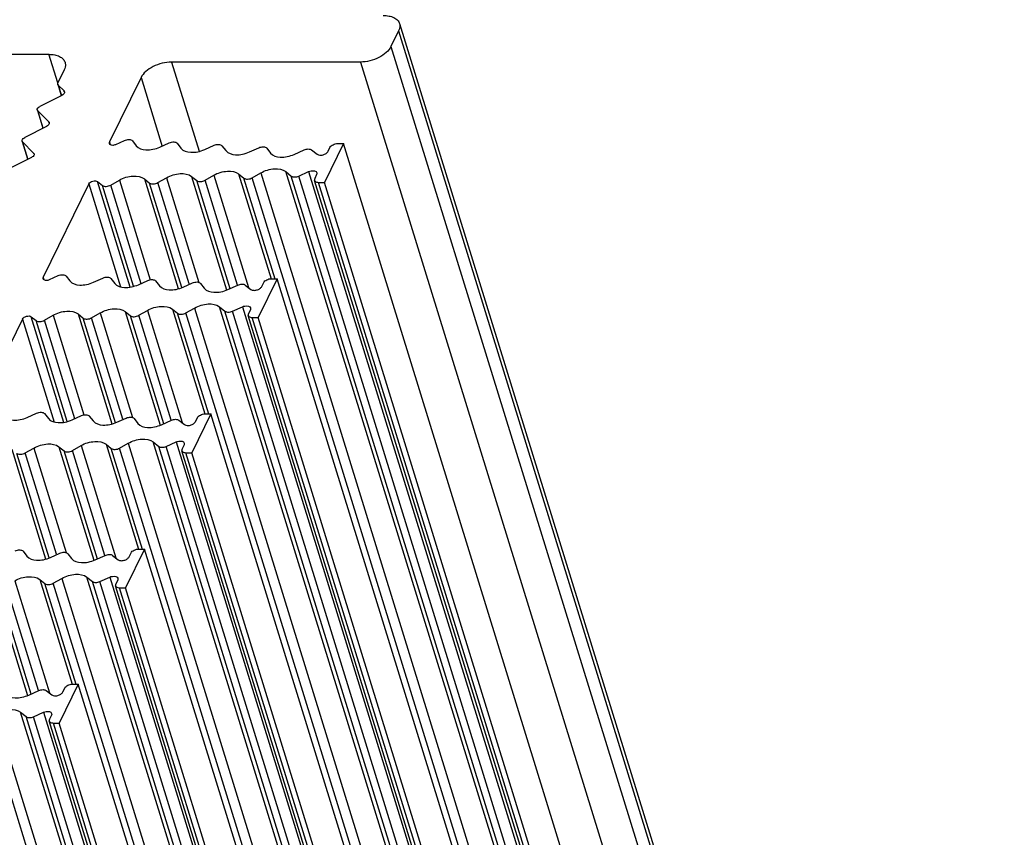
# Model space of a CAD drawing. Header units: millimetres. Extents: x 0 to 594, y 0 to 420.
# Tile 107 of 120: x 538 to 561, y 174 to 194. Entities that reach past the tile are written whole.
import ezdxf

# ---------------------------------------------------------------- set-up
doc = ezdxf.new("R2010")
doc.units = ezdxf.units.MM
doc.header["$LTSCALE"] = 32.67
doc.layers.add('3_ALL_AXES', color=7, linetype='CONTINUOUS')

msp = doc.modelspace()

# ---------------------------------------------------------------- linework, layer by layer
at = {"layer": '3_ALL_AXES', "color": 7, "linetype": 'CONTINUOUS'}
for p, q in [((546.95949, 193.88517), (561.48347, 146.88555)), ((546.93887, 193.70802), (546.75585, 193.33505)), ((535.22438, 193.1478), (538.5402, 193.1478)), ((546.02019, 192.96209), (541.48856, 192.96209)), ((538.90981, 192.77484), (538.75711, 192.46367)), ((540.7529, 192.58912), (539.9944, 191.04345)), ((538.75299, 192.42824), (538.83653, 192.15789)), ((538.7636, 192.41092), (538.90476, 192.26848)), ((538.85298, 192.16297), (538.32615, 191.89588)), ((538.26377, 191.8077), (538.39836, 191.37214)), ((538.27438, 191.79038), (538.53928, 191.52307)), ((538.48693, 191.41704), (537.9601, 191.14995)), ((537.89772, 191.06176), (538.03231, 190.62621)), ((537.90833, 191.04445), (538.17323, 190.77714)), ((540.14957, 190.98647), (540.35686, 191.07961)), ((540.54657, 191.06927), (540.63791, 190.95138)), ((541.20689, 190.92027), (541.43183, 191.02134)), ((541.62154, 191.011), (541.71288, 190.8931)), ((542.28194, 190.86204), (542.5068, 190.96307)), ((542.6965, 190.95272), (542.78784, 190.83484)), ((543.35697, 190.80379), (543.58176, 190.9048)), ((543.77147, 190.89445), (543.86235, 190.77716)), ((544.43147, 190.74613), (544.66934, 190.853)), ((544.84807, 190.85357), (544.98315, 190.74786)), ((545.61285, 191.00588), (545.15529, 190.07347)), ((545.24502, 190.8194), (545.29078, 190.91264)), ((545.4747, 191.00588), (545.61285, 191.00588)), ((560.13683, 144.00627), (545.61285, 191.00588)), ((538.12088, 190.67111), (537.59405, 190.40402)), ((544.22885, 190.33322), (544.36182, 190.22635)), ((540.0268, 190.01008), (540.23385, 190.12797)), ((540.83335, 190.15908), (540.95909, 190.05801)), ((541.15896, 190.06835), (541.366, 190.18624)), ((541.96555, 190.21731), (542.09125, 190.11628)), ((542.29111, 190.12663), (542.49815, 190.24451)), ((543.09775, 190.27555), (543.22341, 190.17455)), ((543.42327, 190.1849), (543.62926, 190.30219)), ((544.53999, 190.22578), (544.77883, 190.33149)), ((559.44356, 143.12281), (544.91958, 190.12242)), ((544.97049, 190.25995), (544.92473, 190.16671)), ((539.49996, 190.0359), (538.40208, 187.79865)), ((539.71106, 190.09287), (539.82694, 189.99973)), ((545.01713, 190.07347), (545.15529, 190.07347)), ((559.67927, 143.07385), (545.15529, 190.07347)), ((538.55725, 187.74167), (538.76455, 187.83481)), ((538.95425, 187.82446), (539.04559, 187.70657)), ((539.61457, 187.67547), (539.83951, 187.77654)), ((540.02922, 187.76619), (540.12056, 187.6483)), ((544.02054, 187.76108), (543.56297, 186.82866)), ((543.88238, 187.76108), (544.02054, 187.76108)), ((558.54452, 140.76146), (544.02054, 187.76108)), ((540.68962, 187.61723), (540.91448, 187.71826)), ((541.10418, 187.70792), (541.19552, 187.59003)), ((541.76465, 187.55899), (541.98944, 187.65999)), ((542.17915, 187.64965), (542.27003, 187.53236)), ((542.83915, 187.50132), (543.07702, 187.6082)), ((543.25575, 187.60877), (543.39083, 187.50305)), ((543.65271, 187.57459), (543.69846, 187.66784)), ((541.50543, 187.03075), (541.63109, 186.92975)), ((541.83095, 186.94009), (542.03695, 187.05738)), ((542.63653, 187.08842), (542.7695, 186.98154)), ((542.94768, 186.98097), (543.18651, 187.08669)), ((537.90764, 186.79109), (536.80976, 184.55384)), ((538.11874, 186.84807), (538.23462, 186.75493)), ((538.43448, 186.76528), (538.64153, 186.88317)), ((539.24103, 186.91427), (539.36678, 186.8132)), ((539.56664, 186.82355), (539.77368, 186.94144)), ((540.37323, 186.97251), (540.49893, 186.87148)), ((540.69879, 186.88182), (540.90583, 186.99971)), ((557.85124, 139.878), (543.32726, 186.87762)), ((543.37817, 187.01515), (543.33241, 186.9219)), ((543.42481, 186.82866), (543.56297, 186.82866)), ((558.08695, 139.82905), (543.56297, 186.82866)), ((538.02225, 184.43066), (538.24719, 184.53173)), ((538.4369, 184.52139), (538.52824, 184.4035)), ((539.0973, 184.37243), (539.32216, 184.47346)), ((539.51187, 184.46312), (539.6032, 184.34523)), ((542.42822, 184.51627), (541.97065, 183.58386)), ((542.06039, 184.32979), (542.10614, 184.42303)), ((542.29006, 184.51627), (542.42822, 184.51627)), ((556.9522, 137.51666), (542.42822, 184.51627)), ((540.17233, 184.31419), (540.39713, 184.41519)), ((540.58683, 184.40484), (540.67771, 184.28755)), ((541.24684, 184.25652), (541.4847, 184.36339)), ((541.66343, 184.36396), (541.79852, 184.25825)), ((538.78092, 183.7277), (538.90661, 183.62667)), ((539.10648, 183.63702), (539.31352, 183.7549)), ((539.91311, 183.78595), (540.03877, 183.68494)), ((540.23864, 183.69529), (540.44463, 183.81258)), ((541.04421, 183.84362), (541.17718, 183.73674)), ((541.35536, 183.73617), (541.59419, 183.84188)), ((541.78585, 183.77034), (541.74009, 183.6771)), ((537.97432, 183.57874), (538.18137, 183.69664)), ((556.25892, 136.6332), (541.73494, 183.63281)), ((541.8325, 183.58386), (541.97065, 183.58386)), ((556.49463, 136.58424), (541.97065, 183.58386)), ((537.91955, 181.21831), (538.01089, 181.10042)), ((538.58001, 181.06938), (538.80481, 181.17039)), ((538.99452, 181.16004), (539.08539, 181.04275)), ((539.65452, 181.01171), (539.89238, 181.11859)), ((540.07112, 181.11916), (540.2062, 181.01344)), ((540.8359, 181.27147), (540.37834, 180.33905)), ((540.46807, 181.08499), (540.51382, 181.17823)), ((540.69774, 181.27147), (540.8359, 181.27147)), ((555.35988, 134.27185), (540.8359, 181.27147)), ((538.32079, 180.54114), (538.44646, 180.44014)), ((538.64632, 180.45048), (538.85231, 180.56778)), ((539.45189, 180.59881), (539.58487, 180.49193)), ((539.76304, 180.49136), (540.00187, 180.59708)), ((540.19353, 180.52554), (540.14777, 180.4323)), ((554.6666, 133.38839), (540.14262, 180.38801)), ((540.24018, 180.33905), (540.37834, 180.33905)), ((554.90232, 133.33944), (540.37834, 180.33905)), ((538.0622, 177.76691), (538.30006, 177.87379)), ((538.4788, 177.87436), (538.61388, 177.76864)), ((539.24358, 178.02667), (538.78602, 177.09425)), ((538.87575, 177.84018), (538.92151, 177.93342)), ((539.10542, 178.02667), (539.24358, 178.02667)), ((553.76756, 131.02705), (539.24358, 178.02667)), ((537.85958, 177.35401), (537.99255, 177.24713)), ((538.17072, 177.24656), (538.40956, 177.35228)), ((553.07428, 130.14359), (538.5503, 177.1432)), ((538.60121, 177.28073), (538.55546, 177.18749)), ((538.64786, 177.09425), (538.78602, 177.09425)), ((553.31, 130.09464), (538.78602, 177.09425))]:
    msp.add_line(p, q, dxfattribs=at)
at = {"layer": '3_ALL_AXES', "color": 9, "linetype": 'CONTINUOUS'}
for p, q in [((546.93887, 193.70802), (561.46285, 146.70841)), ((546.75585, 193.33505), (561.27983, 146.33544)), ((538.75209, 192.46212), (538.5402, 193.1478)), ((541.48856, 192.96209), (542.15012, 190.8213)), ((546.02019, 192.96209), (560.54416, 145.96247)), ((540.7529, 192.58912), (541.26324, 190.93769)), ((538.7636, 192.41092), (538.84133, 192.15937)), ((538.91057, 192.24968), (538.90476, 192.26848)), ((538.40291, 191.37445), (538.27438, 191.79038)), ((538.54508, 191.5043), (538.53928, 191.52307)), ((538.03686, 190.62851), (537.90833, 191.04445)), ((539.9944, 191.04345), (540.0136, 190.98132)), ((538.17903, 190.75837), (538.17323, 190.77714)), ((558.75283, 143.33361), (544.22885, 190.33323)), ((540.23385, 190.12797), (540.97292, 187.73633)), ((540.83343, 190.15901), (541.64803, 187.52295)), ((541.366, 190.18624), (542.14241, 187.67379)), ((541.96559, 190.21728), (542.80787, 187.49165)), ((542.89409, 187.5183), (542.09125, 190.11628)), ((543.07003, 187.60604), (542.29111, 190.12663)), ((542.49816, 190.24452), (543.33083, 187.55002)), ((543.09775, 190.27555), (543.87544, 187.75893)), ((543.97193, 187.75234), (543.22341, 190.17455)), ((557.94725, 143.18528), (543.42327, 190.1849)), ((543.62926, 190.30219), (558.15324, 143.30257)), ((558.8858, 143.22673), (544.36182, 190.22635)), ((559.06397, 143.22616), (544.53999, 190.22578)), ((544.77883, 190.33149), (559.30281, 143.33188)), ((539.49996, 190.0359), (540.26361, 187.56474)), ((540.4947, 187.557), (539.71106, 190.09287)), ((540.57421, 187.58157), (539.82694, 189.99973)), ((540.75956, 187.63885), (540.0268, 190.01008)), ((541.73425, 187.5496), (540.95909, 190.05801)), ((541.91071, 187.63566), (541.15896, 190.06835)), ((559.54111, 143.07385), (545.01713, 190.07347)), ((538.40208, 187.79865), (538.42128, 187.73651)), ((541.50543, 187.03075), (542.28312, 184.51413)), ((542.03694, 187.05738), (556.56092, 140.05777)), ((557.16051, 140.08881), (542.63653, 187.08842)), ((543.18651, 187.08669), (557.71049, 140.08707)), ((537.90764, 186.79109), (538.67129, 184.31994)), ((538.90238, 184.31219), (538.11874, 186.84807)), ((538.64153, 186.88317), (539.3806, 184.49152)), ((539.24111, 186.91421), (540.05571, 184.27815)), ((540.14193, 184.30479), (539.36678, 186.8132)), ((540.31839, 184.39086), (539.56664, 186.82355)), ((539.77368, 186.94144), (540.55009, 184.42898)), ((540.37327, 186.97248), (541.21555, 184.24685)), ((541.30177, 184.27349), (540.49893, 186.87148)), ((541.47771, 184.36123), (540.69879, 186.88182)), ((540.90584, 186.99971), (541.73851, 184.30521)), ((542.37961, 184.50754), (541.63109, 186.92975)), ((556.35493, 139.94048), (541.83095, 186.94009)), ((557.29348, 139.98193), (542.7695, 186.98154)), ((557.47165, 139.98136), (542.94768, 186.98097)), ((557.94879, 139.82905), (543.42481, 186.82866)), ((538.98189, 184.33676), (538.23462, 186.75493)), ((539.16725, 184.39404), (538.43448, 186.76528)), ((538.78095, 183.72767), (539.62323, 181.00205)), ((539.31352, 183.75491), (540.14619, 181.06041)), ((539.91311, 183.78595), (540.6908, 181.26933)), ((540.44463, 183.81258), (554.96861, 136.81296)), ((555.56819, 136.844), (541.04421, 183.84362)), ((555.70116, 136.73712), (541.17718, 183.73674)), ((555.87934, 136.73655), (541.35536, 183.73617)), ((541.5942, 183.84188), (556.11817, 136.84227)), ((537.64879, 183.6694), (538.4634, 181.03334)), ((538.54961, 181.05999), (537.77446, 183.5684)), ((538.72608, 181.14606), (537.97432, 183.57874)), ((538.18137, 183.69664), (538.95778, 181.18418)), ((539.70945, 181.02869), (538.90661, 183.62667)), ((539.8854, 181.11643), (539.10648, 183.63702)), ((540.78729, 181.26274), (540.03877, 183.68494)), ((554.76261, 136.69567), (540.23864, 183.69529)), ((556.35647, 136.58424), (541.8325, 183.58386)), ((537.18863, 180.48287), (538.03091, 177.75724)), ((537.72121, 180.51011), (538.55387, 177.8156)), ((538.32079, 180.54114), (539.09848, 178.02452)), ((539.19497, 178.01793), (538.44646, 180.44014)), ((553.1703, 133.45087), (538.64632, 180.45048)), ((538.85231, 180.56778), (553.37629, 133.56816)), ((553.97587, 133.5992), (539.45189, 180.59881)), ((554.10884, 133.49232), (539.58487, 180.49193)), ((554.28702, 133.49175), (539.76304, 180.49136)), ((540.00188, 180.59708), (554.52586, 133.59747)), ((538.11713, 177.78388), (537.3143, 180.38187)), ((538.29308, 177.87163), (537.51416, 180.39221)), ((554.76416, 133.33944), (540.24018, 180.33905)), ((552.38355, 130.35439), (537.85957, 177.35401)), ((538.40956, 177.35228), (552.93354, 130.35266)), ((551.57798, 130.20607), (537.054, 177.20568)), ((537.25999, 177.32297), (551.78397, 130.32336)), ((552.51653, 130.24752), (537.99255, 177.24713)), ((552.6947, 130.24695), (538.17072, 177.24656)), ((553.17184, 130.09464), (538.64786, 177.09425))]:
    msp.add_line(p, q, dxfattribs=at)
at = {"layer": '3_ALL_AXES', "color": 7, "linetype": 'CONTINUOUS'}
for points, knots in [([(546.56926, 194.08099), (546.61618, 194.08099), (546.70465, 194.07347), (546.82354, 194.03619), (546.9142, 193.9741), (546.95024, 193.91503), (546.95949, 193.88517)], [0, 0, 0, 0, 0.30350298, 0.57004803, 0.79780326, 1, 1, 1, 1]), ([(546.95949, 193.88517), (546.96369, 193.87158), (546.97527, 193.8119), (546.95918, 193.7494), (546.93887, 193.70802)], [0, 0, 0, 0, 0.23586554, 1, 1, 1, 1]), ([(546.75585, 193.33505), (546.7292, 193.28074), (546.64089, 193.17668), (546.40082, 193.02068), (546.17272, 192.96209), (546.02019, 192.96209)], [0, 0, 0, 0, 0.21219557, 0.4649752, 1, 1, 1, 1]), ([(538.5402, 193.1478), (538.58716, 193.1478), (538.67562, 193.14033), (538.79451, 193.103), (538.88509, 193.0409), (538.9212, 192.98186), (538.93043, 192.95199)], [0, 0, 0, 0, 0.30375218, 0.56998946, 0.7977859, 1, 1, 1, 1]), ([(538.93043, 192.95199), (538.93462, 192.93841), (538.94626, 192.87874), (538.93012, 192.81623), (538.90981, 192.77484)], [0, 0, 0, 0, 0.23564973, 1, 1, 1, 1]), ([(541.48856, 192.96209), (541.33603, 192.96209), (541.10793, 192.9035), (540.86786, 192.7475), (540.77955, 192.64343), (540.7529, 192.58912)], [0, 0, 0, 0, 0.5350248, 0.78780443, 1, 1, 1, 1]), ([(538.91532, 192.25114), (538.91753, 192.24398), (538.91714, 192.2041), (538.88003, 192.17669), (538.85298, 192.16297)], [0, 0, 0, 0, 0.1982389, 1, 1, 1, 1]), ([(538.26382, 191.80771), (538.26161, 191.81488), (538.262, 191.85476), (538.29911, 191.88217), (538.32615, 191.89588)], [0, 0, 0, 0, 0.1982389, 1, 1, 1, 1]), ([(538.5498, 191.50576), (538.55203, 191.49855), (538.55156, 191.45838), (538.51417, 191.43085), (538.48693, 191.41704)], [0, 0, 0, 0, 0.1981289, 1, 1, 1, 1]), ([(537.89777, 191.06178), (537.89556, 191.06895), (537.89595, 191.10883), (537.93306, 191.13624), (537.9601, 191.14995)], [0, 0, 0, 0, 0.1982389, 1, 1, 1, 1]), ([(540.35686, 191.07961), (540.39139, 191.09513), (540.45607, 191.11087), (540.52927, 191.0916), (540.54657, 191.06927)], [0, 0, 0, 0, 0.57263137, 1, 1, 1, 1]), ([(541.43183, 191.02134), (541.46636, 191.03686), (541.53104, 191.0526), (541.60423, 191.03333), (541.62154, 191.011)], [0, 0, 0, 0, 0.57263107, 1, 1, 1, 1]), ([(539.99028, 191.00787), (539.99337, 190.99766), (540.01718, 190.97188), (540.07867, 190.96446), (540.12563, 190.97572), (540.14957, 190.98647)], [0, 0, 0, 0, 0.18299781, 0.55000156, 1, 1, 1, 1]), ([(540.63791, 190.95138), (540.68981, 190.88439), (540.84762, 190.84284), (541.04255, 190.86151), (541.15352, 190.89629), (541.20689, 190.92027)], [0, 0, 0, 0, 0.42574404, 0.70601561, 1, 1, 1, 1]), ([(541.71288, 190.8931), (541.76478, 190.82611), (541.92263, 190.78457), (542.11758, 190.80324), (542.22856, 190.83805), (542.28194, 190.86204)], [0, 0, 0, 0, 0.42574619, 0.70602152, 1, 1, 1, 1]), ([(542.5068, 190.96307), (542.54132, 190.97858), (542.606, 190.99433), (542.6792, 190.97506), (542.6965, 190.95272)], [0, 0, 0, 0, 0.57263107, 1, 1, 1, 1]), ([(542.78784, 190.83484), (542.83975, 190.76784), (542.99762, 190.72629), (543.1926, 190.74498), (543.30359, 190.77981), (543.35697, 190.80379)], [0, 0, 0, 0, 0.42574633, 0.706025, 1, 1, 1, 1]), ([(543.58176, 190.9048), (543.61629, 190.92031), (543.68097, 190.93606), (543.75417, 190.91678), (543.77147, 190.89445)], [0, 0, 0, 0, 0.5726311, 1, 1, 1, 1]), ([(544.66934, 190.853), (544.7005, 190.867), (544.76087, 190.88181), (544.82664, 190.87035), (544.84807, 190.85357)], [0, 0, 0, 0, 0.55661378, 1, 1, 1, 1]), ([(544.98315, 190.74786), (544.99998, 190.73473), (545.04963, 190.72168), (545.12553, 190.7313), (545.19694, 190.76257), (545.23502, 190.79901), (545.24502, 190.8194)], [0, 0, 0, 0, 0.2168966, 0.49005161, 0.76926871, 1, 1, 1, 1]), ([(545.29078, 190.91264), (545.30521, 190.94204), (545.36627, 190.98814), (545.43656, 191.00588), (545.4747, 191.00588)], [0, 0, 0, 0, 0.4619649, 1, 1, 1, 1]), ([(538.18375, 190.75983), (538.18598, 190.75262), (538.18551, 190.71245), (538.14812, 190.68492), (538.12088, 190.67111)], [0, 0, 0, 0, 0.1981289, 1, 1, 1, 1]), ([(543.86235, 190.77716), (543.91426, 190.71016), (544.07212, 190.66862), (544.2671, 190.68731), (544.37809, 190.72214), (544.43147, 190.74613)], [0, 0, 0, 0, 0.42574824, 0.70602656, 1, 1, 1, 1]), ([(542.49815, 190.24451), (542.5979, 190.30131), (542.79887, 190.36311), (543.02571, 190.33345), (543.09775, 190.27555)], [0, 0, 0, 0, 0.55397803, 1, 1, 1, 1]), ([(543.62926, 190.30219), (543.72901, 190.35898), (543.92998, 190.42078), (544.15682, 190.39112), (544.22885, 190.33322)], [0, 0, 0, 0, 0.55397931, 1, 1, 1, 1]), ([(544.77883, 190.33149), (544.79893, 190.34037), (544.86031, 190.36101), (544.96172, 190.34923), (544.97564, 190.30424)], [0, 0, 0, 0, 0.31814891, 1, 1, 1, 1]), ([(539.49996, 190.0359), (539.51747, 190.07158), (539.59238, 190.11272), (539.68152, 190.11662), (539.71106, 190.09287)], [0, 0, 0, 0, 0.51193418, 1, 1, 1, 1]), ([(540.23385, 190.12797), (540.33357, 190.18476), (540.53449, 190.24652), (540.76132, 190.21697), (540.83335, 190.15908)], [0, 0, 0, 0, 0.55394462, 1, 1, 1, 1]), ([(541.366, 190.18624), (541.46574, 190.24303), (541.66669, 190.30482), (541.89352, 190.2752), (541.96555, 190.21731)], [0, 0, 0, 0, 0.55396375, 1, 1, 1, 1]), ([(542.09125, 190.11628), (542.11526, 190.09698), (542.19087, 190.08707), (542.25786, 190.10769), (542.29111, 190.12663)], [0, 0, 0, 0, 0.4460011, 1, 1, 1, 1]), ([(543.22341, 190.17455), (543.24742, 190.15525), (543.32303, 190.14534), (543.39002, 190.16596), (543.42327, 190.1849)], [0, 0, 0, 0, 0.44600111, 1, 1, 1, 1]), ([(544.36182, 190.22635), (544.38293, 190.20938), (544.44854, 190.19745), (544.50878, 190.21196), (544.53999, 190.22578)], [0, 0, 0, 0, 0.4423613, 1, 1, 1, 1]), ([(544.91959, 190.12242), (544.92186, 190.11494), (544.94273, 190.08136), (544.98701, 190.07347), (545.01713, 190.07347)], [0, 0, 0, 0, 0.20604324, 1, 1, 1, 1]), ([(539.82694, 189.99973), (539.85095, 189.98044), (539.92656, 189.97053), (539.99355, 189.99115), (540.0268, 190.01008)], [0, 0, 0, 0, 0.44600119, 1, 1, 1, 1]), ([(540.95909, 190.05801), (540.9831, 190.03871), (541.05872, 190.0288), (541.1257, 190.04942), (541.15896, 190.06835)], [0, 0, 0, 0, 0.4460011, 1, 1, 1, 1]), ([(538.39796, 187.76307), (538.40105, 187.75285), (538.42486, 187.72708), (538.48636, 187.71966), (538.53332, 187.73092), (538.55725, 187.74167)], [0, 0, 0, 0, 0.18299781, 0.55000156, 1, 1, 1, 1]), ([(538.76455, 187.83481), (538.79907, 187.85032), (538.86375, 187.86607), (538.93695, 187.8468), (538.95425, 187.82446)], [0, 0, 0, 0, 0.57263137, 1, 1, 1, 1]), ([(539.83951, 187.77654), (539.87404, 187.79205), (539.93872, 187.8078), (540.01192, 187.78852), (540.02922, 187.76619)], [0, 0, 0, 0, 0.57263107, 1, 1, 1, 1]), ([(540.91448, 187.71826), (540.94901, 187.73378), (541.01369, 187.74953), (541.08688, 187.73025), (541.10418, 187.70792)], [0, 0, 0, 0, 0.57263107, 1, 1, 1, 1]), ([(543.69846, 187.66784), (543.71289, 187.69723), (543.77395, 187.74334), (543.84424, 187.76108), (543.88238, 187.76108)], [0, 0, 0, 0, 0.4619649, 1, 1, 1, 1]), ([(539.04559, 187.70657), (539.09749, 187.63959), (539.2553, 187.59804), (539.45023, 187.6167), (539.5612, 187.65149), (539.61457, 187.67547)], [0, 0, 0, 0, 0.42574404, 0.70601561, 1, 1, 1, 1]), ([(540.12056, 187.6483), (540.17246, 187.58131), (540.33031, 187.53976), (540.52526, 187.55844), (540.63624, 187.59325), (540.68962, 187.61723)], [0, 0, 0, 0, 0.42574619, 0.70602152, 1, 1, 1, 1]), ([(541.19552, 187.59003), (541.24743, 187.52303), (541.4053, 187.48149), (541.60028, 187.50018), (541.71127, 187.535), (541.76465, 187.55899)], [0, 0, 0, 0, 0.42574633, 0.706025, 1, 1, 1, 1]), ([(541.98944, 187.65999), (542.02397, 187.67551), (542.08865, 187.69125), (542.16185, 187.67198), (542.17915, 187.64965)], [0, 0, 0, 0, 0.5726311, 1, 1, 1, 1]), ([(542.27003, 187.53236), (542.32194, 187.46536), (542.47981, 187.42382), (542.67479, 187.44251), (542.78577, 187.47734), (542.83915, 187.50132)], [0, 0, 0, 0, 0.42574824, 0.70602656, 1, 1, 1, 1]), ([(543.07702, 187.6082), (543.10819, 187.6222), (543.16855, 187.63701), (543.23432, 187.62554), (543.25575, 187.60877)], [0, 0, 0, 0, 0.55661378, 1, 1, 1, 1]), ([(543.39083, 187.50305), (543.40766, 187.48993), (543.45731, 187.47688), (543.53321, 187.4865), (543.60462, 187.51776), (543.6427, 187.55421), (543.65271, 187.57459)], [0, 0, 0, 0, 0.2168966, 0.49005161, 0.76926871, 1, 1, 1, 1]), ([(539.77368, 186.94144), (539.87342, 186.99823), (540.07437, 187.06001), (540.3012, 187.0304), (540.37323, 186.97251)], [0, 0, 0, 0, 0.55396375, 1, 1, 1, 1]), ([(540.90583, 186.99971), (541.00558, 187.0565), (541.20655, 187.1183), (541.43339, 187.08865), (541.50543, 187.03075)], [0, 0, 0, 0, 0.55397803, 1, 1, 1, 1]), ([(542.03695, 187.05738), (542.13669, 187.11418), (542.33766, 187.17597), (542.5645, 187.14632), (542.63653, 187.08842)], [0, 0, 0, 0, 0.55397931, 1, 1, 1, 1]), ([(543.18651, 187.08669), (543.20661, 187.09557), (543.26799, 187.11621), (543.3694, 187.10443), (543.38332, 187.05943)], [0, 0, 0, 0, 0.31814891, 1, 1, 1, 1]), ([(537.90764, 186.79109), (537.92516, 186.82678), (538.00007, 186.86792), (538.0892, 186.87181), (538.11874, 186.84807)], [0, 0, 0, 0, 0.51193418, 1, 1, 1, 1]), ([(538.64153, 186.88317), (538.74125, 186.93995), (538.94217, 187.00172), (539.169, 186.97216), (539.24103, 186.91427)], [0, 0, 0, 0, 0.55394462, 1, 1, 1, 1]), ([(539.36678, 186.8132), (539.39079, 186.7939), (539.4664, 186.78399), (539.53339, 186.80462), (539.56664, 186.82355)], [0, 0, 0, 0, 0.4460011, 1, 1, 1, 1]), ([(540.49893, 186.87148), (540.52294, 186.85218), (540.59856, 186.84227), (540.66554, 186.86289), (540.69879, 186.88182)], [0, 0, 0, 0, 0.4460011, 1, 1, 1, 1]), ([(541.63109, 186.92975), (541.6551, 186.91045), (541.73071, 186.90054), (541.7977, 186.92116), (541.83095, 186.94009)], [0, 0, 0, 0, 0.44600111, 1, 1, 1, 1]), ([(542.7695, 186.98154), (542.79061, 186.96458), (542.85622, 186.95265), (542.91646, 186.96716), (542.94768, 186.98097)], [0, 0, 0, 0, 0.4423613, 1, 1, 1, 1]), ([(543.32727, 186.87762), (543.32954, 186.87014), (543.35041, 186.83656), (543.39469, 186.82866), (543.42481, 186.82866)], [0, 0, 0, 0, 0.20604324, 1, 1, 1, 1]), ([(538.23462, 186.75493), (538.25863, 186.73563), (538.33424, 186.72572), (538.40123, 186.74634), (538.43448, 186.76528)], [0, 0, 0, 0, 0.44600119, 1, 1, 1, 1]), ([(537.45328, 184.46177), (537.50517, 184.39479), (537.66298, 184.35324), (537.85791, 184.3719), (537.96888, 184.40669), (538.02225, 184.43066)], [0, 0, 0, 0, 0.42574404, 0.70601561, 1, 1, 1, 1]), ([(538.24719, 184.53173), (538.28172, 184.54725), (538.3464, 184.56299), (538.4196, 184.54372), (538.4369, 184.52139)], [0, 0, 0, 0, 0.57263107, 1, 1, 1, 1]), ([(539.32216, 184.47346), (539.35669, 184.48897), (539.42137, 184.50472), (539.49456, 184.48545), (539.51187, 184.46312)], [0, 0, 0, 0, 0.57263107, 1, 1, 1, 1]), ([(540.39713, 184.41519), (540.43165, 184.4307), (540.49633, 184.44645), (540.56953, 184.42718), (540.58683, 184.40484)], [0, 0, 0, 0, 0.5726311, 1, 1, 1, 1]), ([(542.10614, 184.42303), (542.12057, 184.45243), (542.18163, 184.49853), (542.25192, 184.51627), (542.29006, 184.51627)], [0, 0, 0, 0, 0.4619649, 1, 1, 1, 1]), ([(538.52824, 184.4035), (538.58015, 184.3365), (538.73799, 184.29496), (538.93295, 184.31364), (539.04393, 184.34845), (539.0973, 184.37243)], [0, 0, 0, 0, 0.42574619, 0.70602152, 1, 1, 1, 1]), ([(539.6032, 184.34523), (539.65511, 184.27823), (539.81298, 184.23668), (540.00796, 184.25537), (540.11895, 184.2902), (540.17233, 184.31419)], [0, 0, 0, 0, 0.42574633, 0.706025, 1, 1, 1, 1]), ([(540.67771, 184.28755), (540.72962, 184.22055), (540.88749, 184.17901), (541.08247, 184.1977), (541.19345, 184.23253), (541.24684, 184.25652)], [0, 0, 0, 0, 0.42574824, 0.70602656, 1, 1, 1, 1]), ([(541.4847, 184.36339), (541.51587, 184.3774), (541.57623, 184.3922), (541.642, 184.38074), (541.66343, 184.36396)], [0, 0, 0, 0, 0.55661378, 1, 1, 1, 1]), ([(541.79852, 184.25825), (541.81535, 184.24512), (541.86499, 184.23207), (541.94089, 184.2417), (542.01231, 184.27296), (542.05038, 184.30941), (542.06039, 184.32979)], [0, 0, 0, 0, 0.2168966, 0.49005161, 0.76926871, 1, 1, 1, 1]), ([(538.18137, 183.69664), (538.2811, 183.75343), (538.48205, 183.81521), (538.70889, 183.7856), (538.78092, 183.7277)], [0, 0, 0, 0, 0.55396375, 1, 1, 1, 1]), ([(539.31352, 183.7549), (539.41326, 183.8117), (539.61423, 183.8735), (539.84108, 183.84384), (539.91311, 183.78595)], [0, 0, 0, 0, 0.55397803, 1, 1, 1, 1]), ([(540.44463, 183.81258), (540.54438, 183.86938), (540.74534, 183.93117), (540.97218, 183.90151), (541.04421, 183.84362)], [0, 0, 0, 0, 0.55397931, 1, 1, 1, 1]), ([(541.17718, 183.73674), (541.19829, 183.71977), (541.26391, 183.70784), (541.32414, 183.72235), (541.35536, 183.73617)], [0, 0, 0, 0, 0.4423613, 1, 1, 1, 1]), ([(541.59419, 183.84188), (541.61429, 183.85076), (541.67568, 183.8714), (541.77708, 183.85962), (541.791, 183.81463)], [0, 0, 0, 0, 0.31814891, 1, 1, 1, 1]), ([(537.77446, 183.5684), (537.79847, 183.5491), (537.87408, 183.53919), (537.94107, 183.55981), (537.97432, 183.57874)], [0, 0, 0, 0, 0.4460011, 1, 1, 1, 1]), ([(538.90661, 183.62667), (538.93062, 183.60737), (539.00624, 183.59746), (539.07322, 183.61808), (539.10648, 183.63702)], [0, 0, 0, 0, 0.4460011, 1, 1, 1, 1]), ([(540.03877, 183.68494), (540.06278, 183.66564), (540.1384, 183.65574), (540.20538, 183.67636), (540.23864, 183.69529)], [0, 0, 0, 0, 0.44600111, 1, 1, 1, 1]), ([(541.73495, 183.63282), (541.73722, 183.62534), (541.75809, 183.59176), (541.80237, 183.58386), (541.8325, 183.58386)], [0, 0, 0, 0, 0.20604324, 1, 1, 1, 1]), ([(537.72984, 181.22866), (537.76437, 181.24417), (537.82905, 181.25992), (537.90224, 181.24064), (537.91955, 181.21831)], [0, 0, 0, 0, 0.57263107, 1, 1, 1, 1]), ([(538.80481, 181.17039), (538.83934, 181.1859), (538.90402, 181.20165), (538.97721, 181.18237), (538.99452, 181.16004)], [0, 0, 0, 0, 0.5726311, 1, 1, 1, 1]), ([(539.89238, 181.11859), (539.92355, 181.13259), (539.98391, 181.1474), (540.04968, 181.13593), (540.07112, 181.11916)], [0, 0, 0, 0, 0.55661378, 1, 1, 1, 1]), ([(540.51382, 181.17823), (540.52825, 181.20762), (540.58931, 181.25373), (540.6596, 181.27147), (540.69774, 181.27147)], [0, 0, 0, 0, 0.4619649, 1, 1, 1, 1]), ([(538.01089, 181.10042), (538.0628, 181.03342), (538.22066, 180.99188), (538.41564, 181.01057), (538.52663, 181.0454), (538.58001, 181.06938)], [0, 0, 0, 0, 0.42574633, 0.706025, 1, 1, 1, 1]), ([(539.08539, 181.04275), (539.1373, 180.97575), (539.29517, 180.93421), (539.49015, 180.9529), (539.60114, 180.98773), (539.65452, 181.01171)], [0, 0, 0, 0, 0.42574824, 0.70602656, 1, 1, 1, 1]), ([(540.2062, 181.01344), (540.22303, 181.00032), (540.27267, 180.98727), (540.34857, 180.99689), (540.41999, 181.02815), (540.45806, 181.0646), (540.46807, 181.08499)], [0, 0, 0, 0, 0.2168966, 0.49005161, 0.76926871, 1, 1, 1, 1]), ([(538.85231, 180.56778), (538.95206, 180.62457), (539.15302, 180.68637), (539.37986, 180.65671), (539.45189, 180.59881)], [0, 0, 0, 0, 0.55397931, 1, 1, 1, 1]), ([(537.7212, 180.5101), (537.82095, 180.5669), (538.02191, 180.6287), (538.24876, 180.59904), (538.32079, 180.54114)], [0, 0, 0, 0, 0.55397803, 1, 1, 1, 1]), ([(538.44646, 180.44014), (538.47047, 180.42084), (538.54608, 180.41093), (538.61307, 180.43155), (538.64632, 180.45048)], [0, 0, 0, 0, 0.44600111, 1, 1, 1, 1]), ([(539.58487, 180.49193), (539.60597, 180.47497), (539.67159, 180.46304), (539.73182, 180.47755), (539.76304, 180.49136)], [0, 0, 0, 0, 0.4423613, 1, 1, 1, 1]), ([(540.00187, 180.59708), (540.02198, 180.60596), (540.08336, 180.6266), (540.18477, 180.61482), (540.19869, 180.56983)], [0, 0, 0, 0, 0.31814891, 1, 1, 1, 1]), ([(540.14263, 180.38801), (540.1449, 180.38053), (540.16577, 180.34695), (540.21005, 180.33905), (540.24018, 180.33905)], [0, 0, 0, 0, 0.20604324, 1, 1, 1, 1]), ([(538.30006, 177.87379), (538.33123, 177.88779), (538.39159, 177.9026), (538.45736, 177.89113), (538.4788, 177.87436)], [0, 0, 0, 0, 0.55661378, 1, 1, 1, 1]), ([(538.61388, 177.76864), (538.63071, 177.75551), (538.68035, 177.74246), (538.75626, 177.75209), (538.82767, 177.78335), (538.86575, 177.8198), (538.87575, 177.84018)], [0, 0, 0, 0, 0.2168966, 0.49005161, 0.76926871, 1, 1, 1, 1]), ([(538.92151, 177.93342), (538.93593, 177.96282), (538.99699, 178.00892), (539.06729, 178.02667), (539.10542, 178.02667)], [0, 0, 0, 0, 0.4619649, 1, 1, 1, 1]), ([(537.49307, 177.79794), (537.54498, 177.73095), (537.70285, 177.6894), (537.89783, 177.70809), (538.00882, 177.74292), (538.0622, 177.76691)], [0, 0, 0, 0, 0.42574824, 0.70602656, 1, 1, 1, 1]), ([(537.25999, 177.32297), (537.35974, 177.37977), (537.5607, 177.44156), (537.78754, 177.4119), (537.85958, 177.35401)], [0, 0, 0, 0, 0.55397931, 1, 1, 1, 1]), ([(538.40956, 177.35228), (538.42966, 177.36116), (538.49104, 177.3818), (538.59245, 177.37002), (538.60637, 177.32502)], [0, 0, 0, 0, 0.31814891, 1, 1, 1, 1]), ([(537.99255, 177.24713), (538.01365, 177.23017), (538.07927, 177.21823), (538.1395, 177.23274), (538.17072, 177.24656)], [0, 0, 0, 0, 0.4423613, 1, 1, 1, 1]), ([(538.55031, 177.14321), (538.55259, 177.13573), (538.57345, 177.10215), (538.61774, 177.09425), (538.64786, 177.09425)], [0, 0, 0, 0, 0.20604324, 1, 1, 1, 1])]:
    msp.add_open_spline(points, degree=3, knots=knots, dxfattribs=at)
for points in [[(538.75299, 192.42824), (538.74947, 192.43959), (538.75187, 192.45299), (538.75711, 192.46367)], [(538.7636, 192.41092), (538.75883, 192.41573), (538.75499, 192.42177), (538.75299, 192.42824)], [(538.90476, 192.26848), (538.90952, 192.26367), (538.91332, 192.25761), (538.91532, 192.25114)], [(538.27438, 191.79038), (538.26962, 191.79518), (538.26582, 191.80125), (538.26382, 191.80771)], [(538.53928, 191.52307), (538.54402, 191.51827), (538.5478, 191.51221), (538.5498, 191.50576)], [(537.90833, 191.04445), (537.90357, 191.04925), (537.89977, 191.05532), (537.89777, 191.06178)], [(539.9944, 191.04345), (539.98914, 191.03273), (539.98682, 191.0193), (539.99028, 191.00787)], [(538.17323, 190.77714), (538.17797, 190.77234), (538.18175, 190.76628), (538.18375, 190.75983)], [(544.92473, 190.16671), (544.91818, 190.15337), (544.91526, 190.13664), (544.91959, 190.12242)], [(544.97564, 190.30424), (544.98003, 190.29004), (544.97703, 190.27329), (544.97049, 190.25995)], [(538.40208, 187.79865), (538.39682, 187.78793), (538.3945, 187.77449), (538.39796, 187.76307)], [(543.38332, 187.05943), (543.38772, 187.04523), (543.38471, 187.02849), (543.37817, 187.01515)], [(543.33241, 186.9219), (543.32586, 186.90856), (543.32294, 186.89184), (543.32727, 186.87762)], [(541.791, 183.81463), (541.7954, 183.80043), (541.7924, 183.78368), (541.78585, 183.77034)], [(541.74009, 183.6771), (541.73355, 183.66376), (541.73063, 183.64703), (541.73495, 183.63282)], [(540.14777, 180.4323), (540.14123, 180.41896), (540.13831, 180.40223), (540.14263, 180.38801)], [(540.19869, 180.56983), (540.20308, 180.55563), (540.20008, 180.53888), (540.19353, 180.52554)], [(538.55546, 177.18749), (538.54891, 177.17415), (538.54599, 177.15743), (538.55031, 177.14321)], [(538.60637, 177.32502), (538.61076, 177.31082), (538.60776, 177.29408), (538.60121, 177.28073)]]:
    msp.add_open_spline(points, degree=3, dxfattribs=at)

doc.saveas('drawing.dxf')
